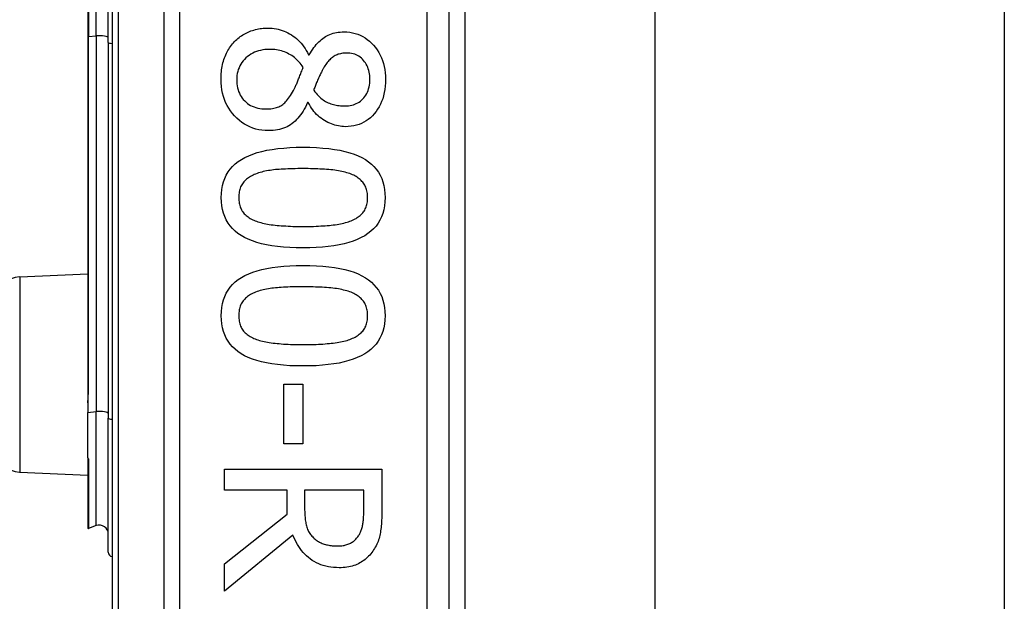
# Model space of a CAD drawing. Header units: inches. Extents: x 5.2 to 98, y 7.4 to 63.6.
# Tile 55 of 82: x 29.336 to 30.43, y 44.891 to 45.537. Entities that reach past the tile are written whole.
import ezdxf

# ---------------------------------------------------------------- set-up
doc = ezdxf.new("R2010")
doc.units = ezdxf.units.IN
doc.header["$LTSCALE"] = 6.250991
doc.header["$MEASUREMENT"] = 0
doc.layers.add('Visible Edges(ANSI)', color=7, linetype='Continuous', lineweight=25)
doc.layers.add('Visible Tangent Edges(ANSI)', color=7, linetype='Continuous', lineweight=25)

msp = doc.modelspace()

# ---------------------------------------------------------------- linework, layer by layer
at = {"layer": 'Visible Edges(ANSI)'}
for p, q in [((29.4387, 46.7814), (29.4387, 44.3928)), ((29.8134, 44.6353), (29.8134, 46.5389)), ((29.8309, 46.3841), (29.8309, 44.7901)), ((30.0421, 46.3682), (30.0421, 44.806)), ((30.4304, 46.3682), (30.4304, 44.806)), ((29.4345, 45.5118), (29.4345, 45.6624)), ((29.4118, 45.6558), (29.4118, 45.5184)), ((29.4118, 45.5184), (29.4118, 45.1244)), ((29.4345, 45.5118), (29.4345, 45.0944)), ((29.6571, 45.498), (29.6578, 45.498)), ((29.6568, 45.4448), (29.6561, 45.4448)), ((29.336, 45.2514), (29.4118, 45.2547)), ((29.4118, 45.1244), (29.4118, 45.1114)), ((29.6296, 45.132), (29.6509, 45.132)), ((29.6296, 45.0658), (29.6296, 45.132)), ((29.6509, 45.132), (29.6509, 45.0658)), ((29.4118, 45.1114), (29.4118, 45.1008)), ((29.4118, 45.0504), (29.4118, 45.1008)), ((29.4345, 44.9455), (29.4345, 45.0944)), ((29.6509, 45.0658), (29.6296, 45.0658)), ((29.4118, 45.0504), (29.4118, 45.0502)), ((29.4118, 45.0502), (29.4118, 45.0494)), ((29.4118, 45.0494), (29.4118, 44.9723)), ((29.5637, 45.0376), (29.7386, 45.0376)), ((29.5637, 45.0144), (29.5637, 45.0376)), ((29.7386, 45.0376), (29.7386, 44.9925)), ((29.336, 45.0345), (29.4118, 45.0312)), ((29.6333, 45.0144), (29.5637, 45.0144)), ((29.6333, 44.9877), (29.6333, 45.0144)), ((29.7185, 45.0144), (29.6527, 45.0144)), ((29.6527, 45.0144), (29.6527, 44.994)), ((29.7185, 44.9913), (29.7185, 45.0144)), ((29.5637, 44.9325), (29.6333, 44.9877)), ((29.4211, 44.975), (29.4125, 44.9719)), ((29.6398, 44.9645), (29.5637, 44.9023)), ((29.5637, 44.9023), (29.5637, 44.9325))]:
    msp.add_line(p, q, dxfattribs=at)
at = {"layer": 'Visible Edges(ANSI)', "flags": 128}
for points in [[(29.5748, 45.5126), (29.576, 45.5138), (29.5772, 45.515), (29.5785, 45.5161), (29.5798, 45.5171), (29.5811, 45.5182), (29.5825, 45.5191), (29.5839, 45.52), (29.5854, 45.5209), (29.5869, 45.5217), (29.5884, 45.5225), (29.5899, 45.5232), (29.5915, 45.5238), (29.5931, 45.5244), (29.5948, 45.525), (29.5964, 45.5255), (29.5981, 45.526), (29.5998, 45.5264), (29.6015, 45.5267), (29.6032, 45.527), (29.6049, 45.5272), (29.6067, 45.5274), (29.6085, 45.5275), (29.6103, 45.5276), (29.6121, 45.5277)], [(29.6121, 45.5277), (29.6144, 45.5276), (29.6167, 45.5274), (29.619, 45.5272), (29.6213, 45.5268), (29.6235, 45.5263), (29.6257, 45.5258), (29.6278, 45.5251), (29.63, 45.5243), (29.632, 45.5234), (29.6341, 45.5224), (29.6361, 45.5213), (29.6381, 45.5201), (29.6401, 45.5188), (29.642, 45.5174), (29.6438, 45.5159), (29.6455, 45.5143), (29.6472, 45.5126), (29.6488, 45.5108), (29.6504, 45.5089), (29.6519, 45.5069), (29.6533, 45.5048), (29.6546, 45.5027), (29.6559, 45.5004), (29.6571, 45.498)], [(29.6578, 45.498), (29.6591, 45.5001), (29.6604, 45.5021), (29.6617, 45.5041), (29.663, 45.5059), (29.6643, 45.5076), (29.6657, 45.5093), (29.6671, 45.5108), (29.6685, 45.5123), (29.6699, 45.5136), (29.6713, 45.5149), (29.6728, 45.5161), (29.6743, 45.5172), (29.6758, 45.5182), (29.6774, 45.5191), (29.679, 45.5199), (29.6807, 45.5206), (29.6825, 45.5213), (29.6843, 45.5218), (29.6862, 45.5223), (29.6881, 45.5227), (29.6901, 45.523), (29.6922, 45.5232), (29.6943, 45.5234), (29.6965, 45.5234)], [(29.6965, 45.5234), (29.6998, 45.5233), (29.7029, 45.523), (29.706, 45.5225), (29.7089, 45.5217), (29.7118, 45.5208), (29.7146, 45.5197), (29.7173, 45.5183), (29.7199, 45.5168), (29.7224, 45.515), (29.7248, 45.5131), (29.7272, 45.5109), (29.7294, 45.5085), (29.7315, 45.506), (29.7334, 45.5033), (29.7352, 45.5006), (29.7367, 45.4977), (29.7381, 45.4947), (29.7393, 45.4916), (29.7403, 45.4884), (29.7411, 45.4851), (29.7418, 45.4817), (29.7422, 45.4781), (29.7425, 45.4745), (29.7426, 45.4707)], [(29.5598, 45.4707), (29.5598, 45.4728), (29.5599, 45.475), (29.56, 45.4771), (29.5602, 45.4791), (29.5604, 45.4811), (29.5607, 45.4831), (29.5611, 45.4851), (29.5615, 45.487), (29.562, 45.4889), (29.5625, 45.4908), (29.563, 45.4926), (29.5637, 45.4944), (29.5643, 45.4962), (29.5651, 45.4979), (29.5658, 45.4996), (29.5666, 45.5012), (29.5675, 45.5028), (29.5684, 45.5043), (29.5694, 45.5058), (29.5703, 45.5073), (29.5714, 45.5087), (29.5725, 45.51), (29.5736, 45.5114), (29.5748, 45.5126)], [(29.6138, 45.504), (29.6112, 45.5039), (29.6086, 45.5037), (29.6062, 45.5034), (29.6038, 45.5029), (29.6015, 45.5023), (29.5993, 45.5016), (29.5971, 45.5007), (29.5951, 45.4997), (29.5931, 45.4986), (29.5912, 45.4973), (29.5893, 45.4959), (29.5875, 45.4944), (29.5859, 45.4928), (29.5844, 45.4911), (29.583, 45.4893), (29.5818, 45.4875), (29.5807, 45.4856), (29.5798, 45.4836), (29.579, 45.4816), (29.5784, 45.4795), (29.5779, 45.4773), (29.5775, 45.4751), (29.5773, 45.4728), (29.5772, 45.4704)], [(29.6512, 45.484), (29.6501, 45.4856), (29.649, 45.4871), (29.6478, 45.4885), (29.6466, 45.4899), (29.6453, 45.4913), (29.644, 45.4925), (29.6427, 45.4937), (29.6413, 45.4949), (29.6399, 45.4959), (29.6384, 45.497), (29.6369, 45.4979), (29.6353, 45.4988), (29.6337, 45.4996), (29.6321, 45.5004), (29.6304, 45.5011), (29.6287, 45.5017), (29.627, 45.5022), (29.6252, 45.5027), (29.6234, 45.5031), (29.6215, 45.5034), (29.6196, 45.5037), (29.6177, 45.5038), (29.6158, 45.504), (29.6138, 45.504)], [(29.6992, 45.4999), (29.6978, 45.4998), (29.6964, 45.4998), (29.6951, 45.4996), (29.6937, 45.4994), (29.6925, 45.4992), (29.6912, 45.4988), (29.69, 45.4985), (29.6889, 45.498), (29.6877, 45.4975), (29.6866, 45.497), (29.6856, 45.4964), (29.6846, 45.4957), (29.6836, 45.495), (29.6826, 45.4942), (29.6816, 45.4933), (29.6807, 45.4924), (29.6797, 45.4915), (29.6788, 45.4905), (29.6779, 45.4894), (29.6771, 45.4883), (29.6762, 45.4871), (29.6753, 45.4858), (29.6745, 45.4845), (29.6737, 45.4832)], [(29.7253, 45.4708), (29.7252, 45.4729), (29.7251, 45.4749), (29.7249, 45.4769), (29.7245, 45.4788), (29.7241, 45.4807), (29.7235, 45.4824), (29.7229, 45.4841), (29.7222, 45.4858), (29.7213, 45.4874), (29.7204, 45.4889), (29.7194, 45.4903), (29.7183, 45.4917), (29.7171, 45.493), (29.7158, 45.4942), (29.7145, 45.4953), (29.713, 45.4963), (29.7116, 45.4971), (29.71, 45.4978), (29.7084, 45.4985), (29.7067, 45.499), (29.7049, 45.4994), (29.7031, 45.4997), (29.7012, 45.4998), (29.6992, 45.4999)], [(29.6403, 45.4584), (29.6406, 45.459), (29.641, 45.4598), (29.6414, 45.4605), (29.6418, 45.4613), (29.6422, 45.4621), (29.6426, 45.463), (29.643, 45.4639), (29.6434, 45.4648), (29.6439, 45.4658), (29.6443, 45.4668), (29.6447, 45.4679), (29.6452, 45.469), (29.6456, 45.4701), (29.6461, 45.4713), (29.6465, 45.4724), (29.647, 45.4736), (29.6475, 45.4748), (29.648, 45.4761), (29.6485, 45.4773), (29.649, 45.4786), (29.6495, 45.4799), (29.6501, 45.4813), (29.6506, 45.4826), (29.6512, 45.484)], [(29.6737, 45.4832), (29.6734, 45.4825), (29.673, 45.4819), (29.6726, 45.4811), (29.6722, 45.4804), (29.6718, 45.4795), (29.6714, 45.4786), (29.6709, 45.4777), (29.6704, 45.4767), (29.6699, 45.4756), (29.6694, 45.4745), (29.6688, 45.4733), (29.6683, 45.4721), (29.6677, 45.4709), (29.6671, 45.4696), (29.6666, 45.4684), (29.6661, 45.4673), (29.6656, 45.4661), (29.6652, 45.4649), (29.6647, 45.4638), (29.6643, 45.4627), (29.6639, 45.4616), (29.6635, 45.4606), (29.6631, 45.4595), (29.6628, 45.4585)], [(29.6125, 45.4137), (29.6088, 45.4138), (29.6052, 45.4142), (29.6017, 45.4147), (29.5984, 45.4155), (29.5951, 45.4165), (29.5919, 45.4178), (29.5888, 45.4193), (29.5858, 45.421), (29.583, 45.4229), (29.5802, 45.425), (29.5775, 45.4274), (29.5749, 45.43), (29.5725, 45.4328), (29.5703, 45.4357), (29.5683, 45.4387), (29.5665, 45.4418), (29.5649, 45.445), (29.5636, 45.4483), (29.5624, 45.4518), (29.5615, 45.4553), (29.5607, 45.459), (29.5602, 45.4628), (29.5599, 45.4667), (29.5598, 45.4707)], [(29.5772, 45.4704), (29.5773, 45.468), (29.5774, 45.4656), (29.5778, 45.4634), (29.5782, 45.4612), (29.5787, 45.4591), (29.5794, 45.4571), (29.5802, 45.4552), (29.5811, 45.4533), (29.5822, 45.4516), (29.5834, 45.4499), (29.5846, 45.4483), (29.5861, 45.4467), (29.5876, 45.4453), (29.5892, 45.444), (29.5909, 45.4428), (29.5927, 45.4418), (29.5946, 45.4408), (29.5965, 45.44), (29.5986, 45.4394), (29.6007, 45.4388), (29.603, 45.4384), (29.6053, 45.4381), (29.6077, 45.4379), (29.6102, 45.4378)], [(29.6978, 45.4411), (29.6997, 45.4411), (29.7016, 45.4413), (29.7034, 45.4416), (29.7052, 45.4419), (29.7069, 45.4424), (29.7086, 45.443), (29.7102, 45.4437), (29.7118, 45.4446), (29.7133, 45.4455), (29.7147, 45.4465), (29.7161, 45.4477), (29.7174, 45.4489), (29.7187, 45.4503), (29.7198, 45.4517), (29.7209, 45.4532), (29.7218, 45.4549), (29.7226, 45.4566), (29.7233, 45.4583), (29.7239, 45.4602), (29.7244, 45.4622), (29.7248, 45.4642), (29.7251, 45.4663), (29.7252, 45.4685), (29.7253, 45.4708)], [(29.7426, 45.4707), (29.7425, 45.4668), (29.7422, 45.463), (29.7418, 45.4594), (29.7412, 45.4559), (29.7404, 45.4525), (29.7395, 45.4492), (29.7383, 45.4461), (29.737, 45.4431), (29.7356, 45.4403), (29.7339, 45.4375), (29.7321, 45.435), (29.7301, 45.4325), (29.728, 45.4302), (29.7258, 45.4281), (29.7234, 45.4262), (29.721, 45.4245), (29.7185, 45.423), (29.7159, 45.4217), (29.7132, 45.4206), (29.7103, 45.4197), (29.7074, 45.419), (29.7044, 45.4185), (29.7013, 45.4182), (29.6981, 45.4181)], [(29.6102, 45.4378), (29.612, 45.4378), (29.6137, 45.4379), (29.6153, 45.4381), (29.6169, 45.4383), (29.6184, 45.4385), (29.6199, 45.4389), (29.6213, 45.4393), (29.6226, 45.4397), (29.6239, 45.4402), (29.6251, 45.4408), (29.6263, 45.4414), (29.6274, 45.4421), (29.6284, 45.4428), (29.6295, 45.4437), (29.6306, 45.4447), (29.6316, 45.4458), (29.6327, 45.447), (29.6338, 45.4483), (29.6349, 45.4497), (29.6359, 45.4512), (29.637, 45.4528), (29.6381, 45.4546), (29.6392, 45.4564), (29.6403, 45.4584)], [(29.6628, 45.4585), (29.6641, 45.4568), (29.6654, 45.4553), (29.6667, 45.4538), (29.668, 45.4524), (29.6694, 45.4511), (29.6707, 45.4499), (29.6721, 45.4488), (29.6734, 45.4478), (29.6748, 45.4469), (29.6761, 45.4461), (29.6775, 45.4453), (29.6789, 45.4447), (29.6803, 45.4441), (29.6817, 45.4436), (29.6832, 45.4431), (29.6847, 45.4427), (29.6862, 45.4423), (29.6878, 45.442), (29.6893, 45.4417), (29.691, 45.4415), (29.6926, 45.4413), (29.6943, 45.4412), (29.696, 45.4411), (29.6978, 45.4411)], [(29.6561, 45.4448), (29.6549, 45.4423), (29.6537, 45.4399), (29.6524, 45.4376), (29.6511, 45.4354), (29.6497, 45.4333), (29.6483, 45.4313), (29.6468, 45.4294), (29.6453, 45.4277), (29.6438, 45.426), (29.6422, 45.4244), (29.6405, 45.4229), (29.6388, 45.4216), (29.6371, 45.4203), (29.6353, 45.4192), (29.6334, 45.4181), (29.6314, 45.4172), (29.6293, 45.4164), (29.6272, 45.4157), (29.6249, 45.4151), (29.6226, 45.4146), (29.6202, 45.4142), (29.6177, 45.4139), (29.6151, 45.4138), (29.6125, 45.4137)], [(29.6981, 45.4181), (29.6961, 45.4182), (29.6942, 45.4183), (29.6922, 45.4185), (29.6903, 45.4189), (29.6883, 45.4193), (29.6864, 45.4198), (29.6845, 45.4204), (29.6825, 45.4212), (29.6806, 45.422), (29.6787, 45.4229), (29.6768, 45.4239), (29.6748, 45.425), (29.673, 45.4262), (29.6712, 45.4274), (29.6694, 45.4288), (29.6677, 45.4302), (29.6661, 45.4318), (29.6646, 45.4334), (29.6631, 45.435), (29.6617, 45.4368), (29.6604, 45.4387), (29.6592, 45.4406), (29.658, 45.4426), (29.6568, 45.4448)], [(29.5601, 45.3393), (29.5602, 45.344), (29.5607, 45.3485), (29.5615, 45.3528), (29.5626, 45.3569), (29.564, 45.3607), (29.5657, 45.3644), (29.5677, 45.3678), (29.57, 45.371), (29.5727, 45.374), (29.5757, 45.3768), (29.5789, 45.3794), (29.5825, 45.3818), (29.5864, 45.3839), (29.5907, 45.3859), (29.5952, 45.3877), (29.6001, 45.3893), (29.6053, 45.3907), (29.6109, 45.3919), (29.6168, 45.3929), (29.623, 45.3938), (29.6295, 45.3944), (29.6363, 45.3949), (29.6435, 45.3952), (29.651, 45.3953)], [(29.651, 45.3953), (29.6587, 45.3952), (29.6661, 45.3949), (29.6731, 45.3944), (29.6798, 45.3938), (29.6861, 45.3929), (29.692, 45.3919), (29.6976, 45.3906), (29.7028, 45.3892), (29.7077, 45.3876), (29.7123, 45.3858), (29.7164, 45.3838), (29.7203, 45.3816), (29.7238, 45.3792), (29.727, 45.3766), (29.7298, 45.3738), (29.7324, 45.3708), (29.7347, 45.3676), (29.7367, 45.3642), (29.7384, 45.3606), (29.7397, 45.3567), (29.7408, 45.3527), (29.7415, 45.3484), (29.742, 45.344), (29.7422, 45.3393)], [(29.5983, 45.3655), (29.5968, 45.3649), (29.5954, 45.3643), (29.594, 45.3637), (29.5927, 45.3629), (29.5915, 45.3622), (29.5903, 45.3614), (29.5892, 45.3606), (29.5881, 45.3597), (29.5871, 45.3588), (29.5861, 45.3578), (29.5852, 45.3569), (29.5844, 45.3558), (29.5836, 45.3547), (29.5829, 45.3536), (29.5822, 45.3524), (29.5816, 45.3512), (29.5811, 45.3499), (29.5807, 45.3485), (29.5803, 45.3471), (29.58, 45.3457), (29.5798, 45.3442), (29.5796, 45.3426), (29.5795, 45.341), (29.5795, 45.3393)], [(29.651, 45.3715), (29.648, 45.3715), (29.6451, 45.3715), (29.6422, 45.3714), (29.6394, 45.3714), (29.6367, 45.3713), (29.6341, 45.3712), (29.6316, 45.3711), (29.6292, 45.371), (29.6268, 45.3708), (29.6246, 45.3707), (29.6224, 45.3705), (29.6203, 45.3704), (29.6182, 45.3701), (29.6162, 45.3699), (29.6143, 45.3696), (29.6124, 45.3693), (29.6105, 45.369), (29.6086, 45.3686), (29.6068, 45.3682), (29.605, 45.3677), (29.6033, 45.3672), (29.6016, 45.3667), (29.5999, 45.3661), (29.5983, 45.3655)], [(29.7043, 45.3654), (29.7028, 45.366), (29.7012, 45.3665), (29.6996, 45.367), (29.6978, 45.3675), (29.6961, 45.368), (29.6942, 45.3684), (29.6923, 45.3688), (29.6903, 45.3691), (29.6883, 45.3694), (29.6862, 45.3697), (29.684, 45.37), (29.6818, 45.3702), (29.6795, 45.3704), (29.6772, 45.3706), (29.6748, 45.3708), (29.6723, 45.3709), (29.6698, 45.3711), (29.6673, 45.3712), (29.6647, 45.3713), (29.6621, 45.3713), (29.6594, 45.3714), (29.6567, 45.3715), (29.6539, 45.3715), (29.651, 45.3715)], [(29.7227, 45.3393), (29.7227, 45.3409), (29.7226, 45.3425), (29.7225, 45.344), (29.7222, 45.3455), (29.7219, 45.3469), (29.7216, 45.3482), (29.7212, 45.3495), (29.7207, 45.3508), (29.7202, 45.352), (29.7195, 45.3532), (29.7189, 45.3543), (29.7181, 45.3554), (29.7173, 45.3564), (29.7165, 45.3574), (29.7155, 45.3584), (29.7146, 45.3593), (29.7135, 45.3602), (29.7124, 45.3611), (29.7112, 45.3619), (29.7099, 45.3626), (29.7086, 45.3634), (29.7073, 45.3641), (29.7058, 45.3648), (29.7043, 45.3654)], [(29.6512, 45.2835), (29.6435, 45.2836), (29.6362, 45.2839), (29.6292, 45.2843), (29.6226, 45.285), (29.6163, 45.2859), (29.6104, 45.2869), (29.6048, 45.2881), (29.5996, 45.2896), (29.5947, 45.2912), (29.5901, 45.293), (29.5859, 45.295), (29.5821, 45.2972), (29.5786, 45.2995), (29.5754, 45.3021), (29.5725, 45.3049), (29.5699, 45.3079), (29.5676, 45.3111), (29.5656, 45.3145), (29.5639, 45.3182), (29.5625, 45.322), (29.5614, 45.326), (29.5607, 45.3302), (29.5602, 45.3347), (29.5601, 45.3393)], [(29.5795, 45.3393), (29.5795, 45.3377), (29.5796, 45.3362), (29.5798, 45.3347), (29.58, 45.3333), (29.5803, 45.3319), (29.5806, 45.3305), (29.581, 45.3292), (29.5815, 45.3279), (29.5821, 45.3267), (29.5827, 45.3256), (29.5833, 45.3244), (29.5841, 45.3234), (29.5849, 45.3223), (29.5857, 45.3213), (29.5867, 45.3204), (29.5877, 45.3195), (29.5887, 45.3186), (29.5898, 45.3178), (29.591, 45.317), (29.5923, 45.3162), (29.5936, 45.3155), (29.595, 45.3148), (29.5964, 45.3141), (29.5979, 45.3135)], [(29.7422, 45.3393), (29.742, 45.3346), (29.7415, 45.3302), (29.7407, 45.3259), (29.7396, 45.3218), (29.7382, 45.318), (29.7365, 45.3144), (29.7344, 45.3109), (29.7321, 45.3077), (29.7294, 45.3047), (29.7264, 45.302), (29.7231, 45.2994), (29.7195, 45.297), (29.7155, 45.2949), (29.7113, 45.2929), (29.7067, 45.2911), (29.7018, 45.2895), (29.6966, 45.2881), (29.6911, 45.2869), (29.6852, 45.2858), (29.679, 45.285), (29.6726, 45.2843), (29.6657, 45.2839), (29.6586, 45.2836), (29.6512, 45.2835)], [(29.7046, 45.3137), (29.7061, 45.3143), (29.7075, 45.3149), (29.7088, 45.3156), (29.7101, 45.3163), (29.7113, 45.3171), (29.7124, 45.3179), (29.7135, 45.3187), (29.7146, 45.3196), (29.7156, 45.3205), (29.7165, 45.3214), (29.7173, 45.3224), (29.7181, 45.3234), (29.7189, 45.3244), (29.7195, 45.3255), (29.7202, 45.3267), (29.7207, 45.3279), (29.7212, 45.3291), (29.7216, 45.3304), (29.7219, 45.3318), (29.7222, 45.3332), (29.7225, 45.3347), (29.7226, 45.3362), (29.7227, 45.3377), (29.7227, 45.3393)], [(29.5979, 45.3135), (29.5994, 45.313), (29.6009, 45.3124), (29.6025, 45.3119), (29.6042, 45.3115), (29.6059, 45.311), (29.6077, 45.3106), (29.6096, 45.3102), (29.6115, 45.3099), (29.6135, 45.3095), (29.6155, 45.3092), (29.6177, 45.309), (29.6199, 45.3087), (29.6221, 45.3085), (29.6244, 45.3083), (29.6268, 45.3081), (29.6293, 45.3079), (29.6318, 45.3078), (29.6343, 45.3076), (29.637, 45.3075), (29.6397, 45.3074), (29.6425, 45.3074), (29.6453, 45.3073), (29.6482, 45.3073), (29.6512, 45.3073)], [(29.6512, 45.3073), (29.6541, 45.3073), (29.657, 45.3073), (29.6599, 45.3074), (29.6626, 45.3074), (29.6654, 45.3075), (29.668, 45.3076), (29.6706, 45.3078), (29.6731, 45.3079), (29.6755, 45.3081), (29.6779, 45.3083), (29.6802, 45.3085), (29.6824, 45.3087), (29.6846, 45.309), (29.6867, 45.3092), (29.6888, 45.3095), (29.6908, 45.3099), (29.6927, 45.3103), (29.6946, 45.3107), (29.6964, 45.3111), (29.6982, 45.3115), (29.6999, 45.312), (29.7015, 45.3125), (29.7031, 45.3131), (29.7046, 45.3137)], [(29.5601, 45.2081), (29.5602, 45.2128), (29.5607, 45.2173), (29.5615, 45.2216), (29.5626, 45.2257), (29.564, 45.2295), (29.5657, 45.2332), (29.5677, 45.2366), (29.57, 45.2398), (29.5727, 45.2428), (29.5757, 45.2456), (29.5789, 45.2482), (29.5825, 45.2505), (29.5864, 45.2527), (29.5907, 45.2547), (29.5952, 45.2565), (29.6001, 45.2581), (29.6053, 45.2595), (29.6109, 45.2607), (29.6168, 45.2617), (29.623, 45.2626), (29.6295, 45.2632), (29.6363, 45.2637), (29.6435, 45.264), (29.651, 45.2641)], [(29.651, 45.2641), (29.6587, 45.264), (29.6661, 45.2637), (29.6731, 45.2632), (29.6798, 45.2625), (29.6861, 45.2617), (29.692, 45.2607), (29.6976, 45.2594), (29.7028, 45.258), (29.7077, 45.2564), (29.7123, 45.2546), (29.7164, 45.2526), (29.7203, 45.2504), (29.7238, 45.248), (29.727, 45.2454), (29.7298, 45.2426), (29.7324, 45.2396), (29.7347, 45.2364), (29.7367, 45.233), (29.7384, 45.2294), (29.7397, 45.2255), (29.7408, 45.2215), (29.7415, 45.2172), (29.742, 45.2128), (29.7422, 45.2081)], [(29.5983, 45.2343), (29.5968, 45.2337), (29.5954, 45.2331), (29.594, 45.2324), (29.5927, 45.2317), (29.5915, 45.231), (29.5903, 45.2302), (29.5892, 45.2294), (29.5881, 45.2285), (29.5871, 45.2276), (29.5861, 45.2266), (29.5852, 45.2256), (29.5844, 45.2246), (29.5836, 45.2235), (29.5829, 45.2224), (29.5822, 45.2212), (29.5816, 45.22), (29.5811, 45.2187), (29.5807, 45.2173), (29.5803, 45.2159), (29.58, 45.2145), (29.5798, 45.213), (29.5796, 45.2114), (29.5795, 45.2098), (29.5795, 45.2081)], [(29.651, 45.2403), (29.648, 45.2403), (29.6451, 45.2402), (29.6422, 45.2402), (29.6394, 45.2401), (29.6367, 45.2401), (29.6341, 45.24), (29.6316, 45.2399), (29.6292, 45.2398), (29.6268, 45.2396), (29.6246, 45.2395), (29.6224, 45.2393), (29.6203, 45.2391), (29.6182, 45.2389), (29.6162, 45.2387), (29.6143, 45.2384), (29.6124, 45.2381), (29.6105, 45.2377), (29.6086, 45.2374), (29.6068, 45.2369), (29.605, 45.2365), (29.6033, 45.236), (29.6016, 45.2355), (29.5999, 45.2349), (29.5983, 45.2343)], [(29.7043, 45.2342), (29.7028, 45.2347), (29.7012, 45.2353), (29.6996, 45.2358), (29.6978, 45.2363), (29.6961, 45.2367), (29.6942, 45.2371), (29.6923, 45.2375), (29.6903, 45.2379), (29.6883, 45.2382), (29.6862, 45.2385), (29.684, 45.2388), (29.6818, 45.239), (29.6795, 45.2392), (29.6772, 45.2394), (29.6748, 45.2395), (29.6723, 45.2397), (29.6698, 45.2398), (29.6673, 45.2399), (29.6647, 45.24), (29.6621, 45.2401), (29.6594, 45.2402), (29.6567, 45.2402), (29.6539, 45.2403), (29.651, 45.2403)], [(29.7227, 45.2081), (29.7227, 45.2097), (29.7226, 45.2113), (29.7225, 45.2128), (29.7222, 45.2142), (29.7219, 45.2156), (29.7216, 45.217), (29.7212, 45.2183), (29.7207, 45.2196), (29.7202, 45.2208), (29.7195, 45.222), (29.7189, 45.2231), (29.7181, 45.2242), (29.7173, 45.2252), (29.7165, 45.2262), (29.7155, 45.2272), (29.7146, 45.2281), (29.7135, 45.229), (29.7124, 45.2298), (29.7112, 45.2306), (29.7099, 45.2314), (29.7086, 45.2322), (29.7073, 45.2329), (29.7058, 45.2335), (29.7043, 45.2342)], [(29.6512, 45.1523), (29.6435, 45.1524), (29.6362, 45.1526), (29.6292, 45.1531), (29.6226, 45.1538), (29.6163, 45.1546), (29.6104, 45.1557), (29.6048, 45.1569), (29.5996, 45.1583), (29.5947, 45.16), (29.5901, 45.1618), (29.5859, 45.1637), (29.5821, 45.1659), (29.5786, 45.1683), (29.5754, 45.1709), (29.5725, 45.1737), (29.5699, 45.1767), (29.5676, 45.1799), (29.5656, 45.1833), (29.5639, 45.1869), (29.5625, 45.1907), (29.5614, 45.1948), (29.5607, 45.199), (29.5602, 45.2034), (29.5601, 45.2081)], [(29.5795, 45.2081), (29.5795, 45.2065), (29.5796, 45.205), (29.5798, 45.2035), (29.58, 45.202), (29.5803, 45.2006), (29.5806, 45.1993), (29.581, 45.198), (29.5815, 45.1967), (29.5821, 45.1955), (29.5827, 45.1943), (29.5833, 45.1932), (29.5841, 45.1922), (29.5849, 45.1911), (29.5857, 45.1901), (29.5867, 45.1892), (29.5877, 45.1883), (29.5887, 45.1874), (29.5898, 45.1865), (29.591, 45.1857), (29.5923, 45.185), (29.5936, 45.1842), (29.595, 45.1836), (29.5964, 45.1829), (29.5979, 45.1823)], [(29.7422, 45.2081), (29.742, 45.2034), (29.7415, 45.1989), (29.7407, 45.1947), (29.7396, 45.1906), (29.7382, 45.1868), (29.7365, 45.1831), (29.7344, 45.1797), (29.7321, 45.1765), (29.7294, 45.1735), (29.7264, 45.1707), (29.7231, 45.1682), (29.7195, 45.1658), (29.7155, 45.1636), (29.7113, 45.1617), (29.7067, 45.1599), (29.7018, 45.1583), (29.6966, 45.1569), (29.6911, 45.1556), (29.6852, 45.1546), (29.679, 45.1538), (29.6726, 45.1531), (29.6657, 45.1526), (29.6586, 45.1524), (29.6512, 45.1523)], [(29.7046, 45.1824), (29.7061, 45.1831), (29.7075, 45.1837), (29.7088, 45.1844), (29.7101, 45.1851), (29.7113, 45.1859), (29.7124, 45.1866), (29.7135, 45.1875), (29.7146, 45.1883), (29.7156, 45.1892), (29.7165, 45.1902), (29.7173, 45.1911), (29.7181, 45.1922), (29.7189, 45.1932), (29.7195, 45.1943), (29.7202, 45.1955), (29.7207, 45.1967), (29.7212, 45.1979), (29.7216, 45.1992), (29.7219, 45.2006), (29.7222, 45.202), (29.7225, 45.2034), (29.7226, 45.2049), (29.7227, 45.2065), (29.7227, 45.2081)], [(29.5979, 45.1823), (29.5994, 45.1817), (29.6009, 45.1812), (29.6025, 45.1807), (29.6042, 45.1803), (29.6059, 45.1798), (29.6077, 45.1794), (29.6096, 45.179), (29.6115, 45.1786), (29.6135, 45.1783), (29.6155, 45.178), (29.6177, 45.1777), (29.6199, 45.1775), (29.6221, 45.1773), (29.6244, 45.1771), (29.6268, 45.1769), (29.6293, 45.1767), (29.6318, 45.1765), (29.6343, 45.1764), (29.637, 45.1763), (29.6397, 45.1762), (29.6425, 45.1762), (29.6453, 45.1761), (29.6482, 45.1761), (29.6512, 45.1761)], [(29.6512, 45.1761), (29.6541, 45.1761), (29.657, 45.1761), (29.6599, 45.1762), (29.6626, 45.1762), (29.6654, 45.1763), (29.668, 45.1764), (29.6706, 45.1765), (29.6731, 45.1767), (29.6755, 45.1769), (29.6779, 45.1771), (29.6802, 45.1773), (29.6824, 45.1775), (29.6846, 45.1777), (29.6867, 45.178), (29.6888, 45.1783), (29.6908, 45.1787), (29.6927, 45.179), (29.6946, 45.1794), (29.6964, 45.1799), (29.6982, 45.1803), (29.6999, 45.1808), (29.7015, 45.1813), (29.7031, 45.1819), (29.7046, 45.1824)], [(29.6527, 44.994), (29.6527, 44.9923), (29.6528, 44.9907), (29.6528, 44.9891), (29.6529, 44.9875), (29.653, 44.9859), (29.6532, 44.9844), (29.6533, 44.9829), (29.6535, 44.9815), (29.6537, 44.98), (29.654, 44.9786), (29.6542, 44.9772), (29.6545, 44.9759), (29.6548, 44.9746), (29.6552, 44.9733), (29.6556, 44.9721), (29.6561, 44.9708), (29.6566, 44.9697), (29.6572, 44.9685), (29.6579, 44.9674), (29.6585, 44.9663), (29.6593, 44.9653), (29.6601, 44.9643), (29.6609, 44.9633), (29.6618, 44.9624)], [(29.7125, 44.9635), (29.7131, 44.9643), (29.7136, 44.9652), (29.714, 44.9661), (29.7145, 44.967), (29.7149, 44.9679), (29.7153, 44.9689), (29.7157, 44.9698), (29.716, 44.9708), (29.7164, 44.9719), (29.7166, 44.9729), (29.7169, 44.974), (29.7171, 44.975), (29.7174, 44.9762), (29.7176, 44.9773), (29.7177, 44.9785), (29.7179, 44.9798), (29.718, 44.9811), (29.7182, 44.9824), (29.7183, 44.9838), (29.7183, 44.9852), (29.7184, 44.9866), (29.7185, 44.9881), (29.7185, 44.9897), (29.7185, 44.9913)], [(29.7386, 44.9925), (29.7386, 44.9901), (29.7386, 44.9877), (29.7385, 44.9853), (29.7384, 44.9831), (29.7383, 44.9809), (29.7382, 44.9788), (29.7381, 44.9767), (29.7379, 44.9747), (29.7377, 44.9728), (29.7375, 44.9709), (29.7372, 44.9691), (29.737, 44.9674), (29.7367, 44.9657), (29.7363, 44.964), (29.7359, 44.9624), (29.7354, 44.9607), (29.7349, 44.9591), (29.7343, 44.9575), (29.7336, 44.9559), (29.7329, 44.9543), (29.7321, 44.9527), (29.7313, 44.9511), (29.7304, 44.9496), (29.7294, 44.9481)], [(29.6911, 44.9282), (29.688, 44.9283), (29.6849, 44.9285), (29.682, 44.9288), (29.6791, 44.9293), (29.6763, 44.9299), (29.6735, 44.9307), (29.6709, 44.9315), (29.6684, 44.9326), (29.6659, 44.9337), (29.6635, 44.935), (29.6612, 44.9364), (29.659, 44.938), (29.6569, 44.9397), (29.6549, 44.9414), (29.653, 44.9433), (29.6511, 44.9453), (29.6494, 44.9473), (29.6478, 44.9495), (29.6462, 44.9518), (29.6447, 44.9541), (29.6434, 44.9566), (29.6421, 44.9591), (29.6409, 44.9618), (29.6398, 44.9645)], [(29.6618, 44.9624), (29.6626, 44.9615), (29.6635, 44.9607), (29.6643, 44.96), (29.6652, 44.9593), (29.6662, 44.9586), (29.6671, 44.9579), (29.6681, 44.9573), (29.6691, 44.9568), (29.6701, 44.9562), (29.6712, 44.9557), (29.6723, 44.9553), (29.6734, 44.9549), (29.6746, 44.9545), (29.6758, 44.9541), (29.677, 44.9538), (29.6782, 44.9535), (29.6795, 44.9533), (29.6808, 44.953), (29.6821, 44.9529), (29.6835, 44.9527), (29.6849, 44.9526), (29.6863, 44.9525), (29.6878, 44.9525), (29.6893, 44.9524)], [(29.6893, 44.9524), (29.6906, 44.9525), (29.6918, 44.9525), (29.693, 44.9526), (29.6942, 44.9527), (29.6954, 44.9529), (29.6965, 44.9531), (29.6976, 44.9534), (29.6987, 44.9536), (29.6998, 44.954), (29.7008, 44.9543), (29.7018, 44.9547), (29.7028, 44.9551), (29.7038, 44.9556), (29.7047, 44.9561), (29.7056, 44.9567), (29.7065, 44.9573), (29.7074, 44.9579), (29.7082, 44.9586), (29.709, 44.9593), (29.7098, 44.9601), (29.7105, 44.9609), (29.7112, 44.9617), (29.7119, 44.9626), (29.7125, 44.9635)], [(29.7294, 44.9481), (29.7284, 44.9465), (29.7273, 44.9451), (29.7262, 44.9437), (29.7251, 44.9423), (29.7239, 44.9411), (29.7226, 44.9398), (29.7213, 44.9386), (29.72, 44.9375), (29.7186, 44.9364), (29.7172, 44.9354), (29.7157, 44.9344), (29.7142, 44.9335), (29.7126, 44.9327), (29.7109, 44.9319), (29.7092, 44.9312), (29.7075, 44.9306), (29.7057, 44.93), (29.7038, 44.9295), (29.7018, 44.9291), (29.6998, 44.9288), (29.6977, 44.9285), (29.6956, 44.9284), (29.6934, 44.9282), (29.6911, 44.9282)]]:
    msp.add_lwpolyline(points, dxfattribs=at)
at = {"layer": 'Visible Edges(ANSI)'}
for centre, radius, start, end in [((29.3371, 45.226), 0.0254, 92.5, 180), ((29.3371, 45.0598), 0.0254, 180, 267.5), ((29.4123, 44.9723), 0.0005, 180, 290), ((29.4245, 44.9656), 0.00999, 0, 110), ((29.4395, 44.9455), 0.005, 180, 259.9795)]:
    msp.add_arc(centre, radius, start, end, dxfattribs=at)
at = {"layer": 'Visible Tangent Edges(ANSI)'}
for p, q in [((29.446, 44.3928), (29.446, 46.7814)), ((29.4963, 46.5389), (29.4963, 44.6353)), ((29.514, 44.6353), (29.514, 46.5389)), ((29.7884, 46.5389), (29.7884, 44.6353)), ((29.4125, 45.6559), (29.4125, 45.5183)), ((29.4211, 45.519), (29.4211, 45.6552)), ((29.4125, 45.5183), (29.4211, 45.519)), ((29.4125, 45.1243), (29.4125, 45.5183)), ((29.4211, 45.519), (29.4211, 45.1017)), ((29.336, 45.2514), (29.336, 45.0345)), ((29.4118, 45.1008), (29.4211, 45.1017)), ((29.4211, 44.975), (29.4211, 45.1017)), ((29.4119, 45.0503), (29.4118, 45.0504)), ((29.4125, 45.0491), (29.4125, 44.9719))]:
    msp.add_line(p, q, dxfattribs=at)
at = {"layer": 'Visible Tangent Edges(ANSI)', "flags": 128}
for points in [[(29.4118, 45.1114), (29.4118, 45.1119), (29.4118, 45.1125), (29.4119, 45.113), (29.4119, 45.1135), (29.4119, 45.1141), (29.412, 45.1146), (29.412, 45.1152), (29.412, 45.1157), (29.4121, 45.1162), (29.4121, 45.1168), (29.4121, 45.1173), (29.4122, 45.1178), (29.4122, 45.1184), (29.4122, 45.1189), (29.4123, 45.1195), (29.4123, 45.12), (29.4123, 45.1205), (29.4124, 45.1211), (29.4124, 45.1216), (29.4124, 45.1222), (29.4124, 45.1227), (29.4124, 45.1232), (29.4125, 45.1238), (29.4125, 45.1243)], [(29.4125, 45.0491), (29.4125, 45.0492), (29.4125, 45.0492), (29.4124, 45.0493), (29.4124, 45.0493), (29.4124, 45.0494), (29.4124, 45.0494), (29.4124, 45.0495), (29.4124, 45.0495), (29.4124, 45.0496), (29.4123, 45.0496), (29.4123, 45.0497), (29.4123, 45.0497), (29.4123, 45.0498), (29.4122, 45.0498), (29.4122, 45.0499), (29.4122, 45.0499), (29.4122, 45.05), (29.4121, 45.05), (29.4121, 45.0501), (29.4121, 45.0501), (29.412, 45.0501), (29.412, 45.0502), (29.412, 45.0502), (29.4119, 45.0503)]]:
    msp.add_lwpolyline(points, dxfattribs=at)
at = {"layer": 'Visible Tangent Edges(ANSI)'}
for centre, major_axis, ratio, start_param, end_param in [((29.4123, 45.5184), (-0.0005, 0), 0.245714, 0, 1.919862), ((29.4245, 45.5167), (0.00999, 0), 0.245714, 0, 1.919862), ((29.4395, 45.5118), (-0.005, 0), 0.245714, 0, 1.395906), ((29.4123, 45.1244), (-0.0005, 0), 0.245714, 0, 1.919862), ((29.4245, 45.0994), (0.00999, 0), 0.245714, 0, 1.919862), ((29.4395, 45.0944), (-0.005, 0), 0.245714, 0, 1.395906), ((29.4117, 45.0505), (0.00035, 0.000357), 0.604942, 4.252306, 4.588732), ((29.4123, 45.0494), (-0.0005, 0), 0.548442, 0, 1.919862)]:
    msp.add_ellipse(centre, major_axis=major_axis, ratio=ratio, start_param=start_param, end_param=end_param, dxfattribs=at)

doc.saveas('drawing.dxf')
